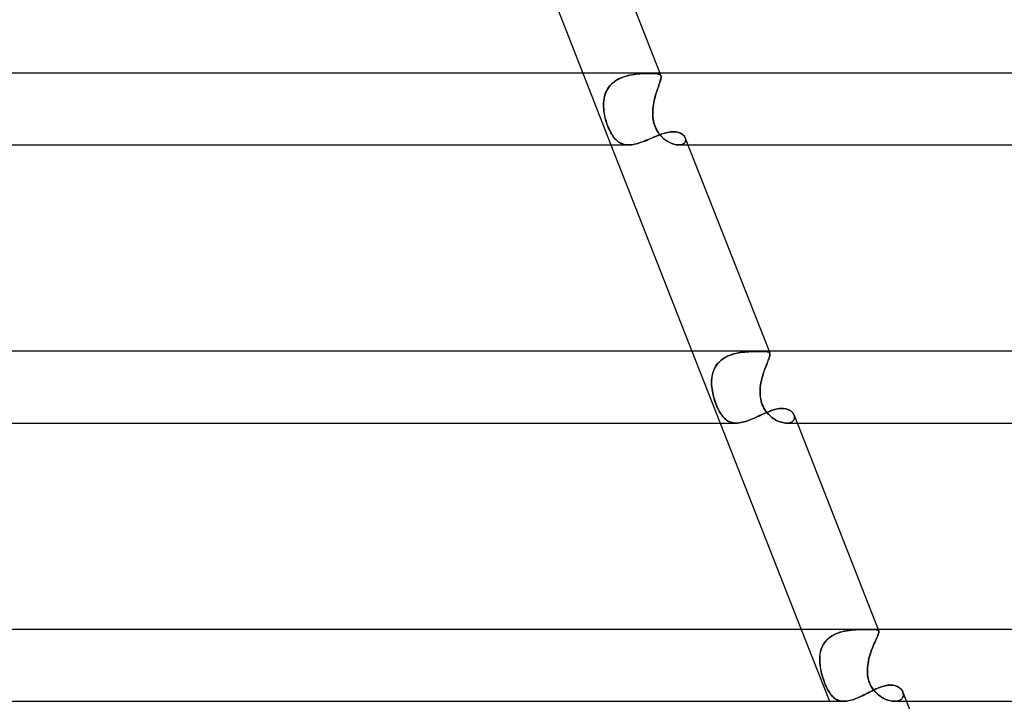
# Model space of a CAD drawing. Header units: millimetres. Extents: x -485 to 485, y -2 to 310.
# Tile 68 of 82: x 202 to 256, y 155 to 193. Entities that reach past the tile are written whole.
import ezdxf

# ---------------------------------------------------------------- set-up
doc = ezdxf.new("R2010")
doc.units = ezdxf.units.MM
doc.layers.add('HIDDEN', color=7, linetype='Continuous')
doc.layers.add('THICK', color=7, linetype='Continuous')

msp = doc.modelspace()

# ---------------------------------------------------------------- linework, layer by layer
at = {"layer": 'HIDDEN'}
for p, q in [((232.925, 190), (234.496, 186)), ((235.88, 189.939), (235.992, 189.951)), ((236.015, 189.953), (235.904, 189.942)), ((235.992, 189.951), (236.103, 189.961)), ((236.123, 189.963), (236.015, 189.953)), ((236.103, 189.961), (236.211, 189.969)), ((236.229, 189.97), (236.123, 189.963)), ((236.211, 189.969), (236.316, 189.974)), ((236.331, 189.975), (236.229, 189.97)), ((236.316, 189.974), (236.418, 189.978)), ((236.429, 189.979), (236.331, 189.975)), ((236.418, 189.978), (236.516, 189.981)), ((236.524, 189.981), (236.429, 189.979)), ((236.516, 189.981), (236.609, 189.983)), ((236.614, 189.983), (236.524, 189.981)), ((236.609, 189.983), (236.698, 189.983)), ((236.698, 189.983), (236.614, 189.983)), ((236.788, 189.983), (236.698, 189.983)), ((236.698, 189.983), (236.786, 189.983)), ((236.786, 189.983), (236.868, 189.981)), ((236.871, 189.981), (236.788, 189.983)), ((236.868, 189.981), (236.943, 189.978)), ((236.946, 189.978), (236.871, 189.981)), ((236.943, 189.978), (237.011, 189.973)), ((237.014, 189.973), (236.946, 189.978)), ((237.011, 189.973), (237.071, 189.966)), ((237.074, 189.966), (237.014, 189.973)), ((237.071, 189.966), (237.124, 189.957)), ((237.127, 189.956), (237.074, 189.966)), ((237.124, 189.957), (237.17, 189.945)), ((237.172, 189.944), (237.127, 189.956)), ((237.223, 190), (237.28, 189.854)), ((234.506, 189.367), (234.588, 189.445)), ((234.613, 189.466), (234.528, 189.388)), ((234.588, 189.445), (234.677, 189.517)), ((234.704, 189.536), (234.613, 189.466)), ((234.677, 189.517), (234.772, 189.583)), ((234.8, 189.601), (234.704, 189.536)), ((234.772, 189.583), (234.872, 189.643)), ((234.901, 189.659), (234.8, 189.601)), ((234.872, 189.643), (234.976, 189.697)), ((235.006, 189.711), (234.901, 189.659)), ((234.976, 189.697), (235.084, 189.745)), ((235.115, 189.757), (235.006, 189.711)), ((235.084, 189.745), (235.194, 189.787)), ((235.226, 189.798), (235.115, 189.757)), ((235.194, 189.787), (235.306, 189.823)), ((235.338, 189.833), (235.226, 189.798)), ((235.306, 189.823), (235.421, 189.855)), ((235.451, 189.863), (235.338, 189.833)), ((235.421, 189.855), (235.536, 189.882)), ((235.565, 189.888), (235.451, 189.863)), ((235.536, 189.882), (235.651, 189.905)), ((235.679, 189.91), (235.565, 189.888)), ((235.651, 189.905), (235.766, 189.923)), ((235.792, 189.927), (235.679, 189.91)), ((235.766, 189.923), (235.88, 189.939)), ((235.904, 189.942), (235.792, 189.927)), ((237.17, 189.945), (237.208, 189.929)), ((237.171, 189.331), (237.2, 189.415)), ((237.209, 189.928), (237.172, 189.944)), ((237.204, 189.426), (237.175, 189.342)), ((237.2, 189.415), (237.226, 189.492)), ((237.229, 189.503), (237.204, 189.426)), ((237.208, 189.929), (237.239, 189.91)), ((237.24, 189.909), (237.209, 189.928)), ((237.226, 189.492), (237.249, 189.564)), ((237.251, 189.573), (237.229, 189.503)), ((237.239, 189.91), (237.262, 189.885)), ((237.263, 189.885), (237.24, 189.909)), ((237.249, 189.564), (237.267, 189.629)), ((237.269, 189.636), (237.251, 189.573)), ((237.262, 189.885), (237.279, 189.856)), ((237.279, 189.856), (237.263, 189.885)), ((237.267, 189.629), (237.28, 189.686)), ((237.282, 189.692), (237.269, 189.636)), ((237.279, 189.856), (237.288, 189.824)), ((237.289, 189.821), (237.28, 189.854)), ((237.28, 189.686), (237.289, 189.737)), ((237.289, 189.742), (237.282, 189.692)), ((237.288, 189.824), (237.292, 189.786)), ((237.292, 189.782), (237.289, 189.821)), ((237.292, 189.786), (237.289, 189.742)), ((237.289, 189.737), (237.292, 189.782)), ((234.164, 188.793), (234.202, 188.899)), ((234.21, 188.919), (234.17, 188.812)), ((234.202, 188.899), (234.247, 189.001)), ((234.259, 189.023), (234.21, 188.919)), ((234.247, 189.001), (234.3, 189.099)), ((234.314, 189.122), (234.259, 189.023)), ((234.3, 189.099), (234.362, 189.194)), ((234.378, 189.216), (234.314, 189.122)), ((234.362, 189.194), (234.43, 189.283)), ((234.449, 189.305), (234.378, 189.216)), ((234.43, 189.283), (234.506, 189.367)), ((234.528, 189.388), (234.449, 189.305)), ((237.003, 188.828), (237.036, 188.937)), ((237.041, 188.951), (237.006, 188.84)), ((237.036, 188.937), (237.071, 189.043)), ((237.075, 189.056), (237.041, 188.951)), ((237.071, 189.043), (237.105, 189.144)), ((237.11, 189.157), (237.075, 189.056)), ((237.105, 189.144), (237.139, 189.24)), ((237.143, 189.253), (237.11, 189.157)), ((237.139, 189.24), (237.171, 189.331)), ((237.175, 189.342), (237.143, 189.253)), ((234.086, 188.357), (234.082, 188.239)), ((234.082, 188.232), (234.085, 188.347)), ((234.085, 188.347), (234.095, 188.461)), ((234.096, 188.474), (234.086, 188.357)), ((234.095, 188.461), (234.111, 188.574)), ((234.114, 188.589), (234.096, 188.474)), ((234.111, 188.574), (234.134, 188.685)), ((234.138, 188.702), (234.114, 188.589)), ((234.134, 188.685), (234.164, 188.793)), ((234.17, 188.812), (234.138, 188.702)), ((236.864, 188.243), (236.886, 188.363)), ((236.887, 188.37), (236.865, 188.247)), ((236.886, 188.363), (236.911, 188.482)), ((236.913, 188.491), (236.887, 188.37)), ((236.911, 188.482), (236.939, 188.6)), ((236.942, 188.61), (236.913, 188.491)), ((236.939, 188.6), (236.97, 188.716)), ((236.973, 188.726), (236.942, 188.61)), ((236.97, 188.716), (237.003, 188.828)), ((237.006, 188.84), (236.973, 188.726)), ((234.082, 188.239), (234.084, 188.119)), ((234.084, 188.116), (234.082, 188.232)), ((234.084, 188.119), (234.091, 188)), ((234.092, 188), (234.084, 188.116)), ((234.091, 188), (234.104, 187.888)), ((234.102, 187.903), (234.092, 188)), ((234.115, 187.805), (234.102, 187.903)), ((234.104, 187.888), (234.12, 187.775)), ((234.132, 187.707), (234.115, 187.805)), ((234.12, 187.775), (234.14, 187.663)), ((236.826, 187.888), (236.823, 187.775)), ((236.823, 187.775), (236.825, 187.663)), ((236.824, 187.805), (236.827, 187.903)), ((236.824, 187.707), (236.824, 187.805)), ((236.834, 188), (236.826, 187.888)), ((236.827, 187.903), (236.834, 188)), ((236.847, 188.124), (236.834, 188)), ((236.834, 188), (236.847, 188.121)), ((236.865, 188.247), (236.847, 188.124)), ((236.847, 188.121), (236.864, 188.243)), ((234.152, 187.608), (234.132, 187.707)), ((234.14, 187.663), (234.165, 187.552)), ((234.175, 187.509), (234.152, 187.608)), ((234.165, 187.552), (234.192, 187.442)), ((234.201, 187.41), (234.175, 187.509)), ((234.192, 187.442), (234.222, 187.334)), ((234.23, 187.311), (234.201, 187.41)), ((234.222, 187.334), (234.255, 187.229)), ((234.261, 187.212), (234.23, 187.311)), ((234.255, 187.229), (234.291, 187.125)), ((234.295, 187.114), (234.261, 187.212)), ((236.828, 187.608), (236.824, 187.707)), ((236.825, 187.663), (236.833, 187.552)), ((236.837, 187.509), (236.828, 187.608)), ((236.833, 187.552), (236.846, 187.442)), ((236.851, 187.41), (236.837, 187.509)), ((236.846, 187.442), (236.865, 187.334)), ((236.87, 187.311), (236.851, 187.41)), ((236.865, 187.334), (236.889, 187.229)), ((236.894, 187.212), (236.87, 187.311)), ((236.889, 187.229), (236.92, 187.125)), ((236.923, 187.114), (236.894, 187.212)), ((234.291, 187.125), (234.329, 187.024)), ((234.331, 187.019), (234.295, 187.114)), ((234.329, 187.024), (234.37, 186.925)), ((234.369, 186.927), (234.331, 187.019)), ((234.408, 186.839), (234.369, 186.927)), ((234.37, 186.925), (234.413, 186.831)), ((234.45, 186.754), (234.408, 186.839)), ((234.413, 186.831), (234.456, 186.741)), ((234.493, 186.673), (234.45, 186.754)), ((234.456, 186.741), (234.501, 186.657)), ((234.538, 186.595), (234.493, 186.673)), ((234.501, 186.657), (234.548, 186.579)), ((236.92, 187.125), (236.956, 187.024)), ((236.958, 187.019), (236.923, 187.114)), ((236.956, 187.024), (236.999, 186.925)), ((236.998, 186.927), (236.958, 187.019)), ((237.043, 186.839), (236.998, 186.927)), ((236.999, 186.925), (237.047, 186.831)), ((237.092, 186.754), (237.043, 186.839)), ((237.047, 186.831), (237.1, 186.741)), ((237.145, 186.673), (237.092, 186.754)), ((237.1, 186.741), (237.156, 186.657)), ((237.203, 186.595), (237.145, 186.673)), ((237.156, 186.657), (237.217, 186.579)), ((237.4, 186.627), (237.487, 186.654)), ((237.487, 186.654), (237.572, 186.677)), ((237.572, 186.677), (237.657, 186.697)), ((237.657, 186.697), (237.739, 186.712)), ((237.739, 186.712), (237.82, 186.724)), ((237.82, 186.724), (237.898, 186.731)), ((237.898, 186.731), (237.975, 186.733)), ((237.975, 186.733), (238.05, 186.73)), ((238.05, 186.73), (238.123, 186.723)), ((238.123, 186.723), (238.192, 186.711)), ((238.192, 186.711), (238.258, 186.694)), ((238.258, 186.694), (238.319, 186.673)), ((238.319, 186.673), (238.377, 186.648)), ((234.584, 186.521), (234.538, 186.595)), ((234.548, 186.579), (234.595, 186.505)), ((234.633, 186.452), (234.584, 186.521)), ((234.595, 186.505), (234.643, 186.437)), ((234.683, 186.387), (234.633, 186.452)), ((234.643, 186.437), (234.693, 186.375)), ((234.735, 186.327), (234.683, 186.387)), ((234.693, 186.375), (234.745, 186.317)), ((234.789, 186.272), (234.735, 186.327)), ((234.745, 186.317), (234.798, 186.263)), ((234.846, 186.221), (234.789, 186.272)), ((234.798, 186.263), (234.854, 186.214)), ((234.905, 186.175), (234.846, 186.221)), ((234.854, 186.214), (234.912, 186.17)), ((234.966, 186.135), (234.905, 186.175)), ((234.912, 186.17), (234.972, 186.131)), ((235.03, 186.099), (234.966, 186.135)), ((234.972, 186.131), (235.036, 186.097)), ((235.999, 186.085), (236.092, 186.114)), ((236.092, 186.114), (236.187, 186.145)), ((236.187, 186.145), (236.283, 186.18)), ((236.283, 186.18), (236.378, 186.216)), ((236.378, 186.216), (236.473, 186.254)), ((236.473, 186.254), (236.568, 186.294)), ((236.568, 186.294), (236.663, 186.334)), ((236.663, 186.334), (236.758, 186.374)), ((236.758, 186.374), (236.853, 186.414)), ((236.853, 186.414), (236.946, 186.454)), ((236.946, 186.454), (237.039, 186.492)), ((237.039, 186.492), (237.131, 186.529)), ((237.131, 186.529), (237.221, 186.564)), ((237.265, 186.521), (237.203, 186.595)), ((237.217, 186.579), (237.28, 186.505)), ((237.221, 186.564), (237.311, 186.597)), ((237.33, 186.452), (237.265, 186.521)), ((237.28, 186.505), (237.345, 186.437)), ((237.311, 186.597), (237.4, 186.627)), ((237.398, 186.387), (237.33, 186.452)), ((237.345, 186.437), (237.412, 186.375)), ((237.469, 186.327), (237.398, 186.387)), ((237.412, 186.375), (237.482, 186.317)), ((237.541, 186.272), (237.469, 186.327)), ((237.482, 186.317), (237.553, 186.263)), ((237.615, 186.221), (237.541, 186.272)), ((237.553, 186.263), (237.626, 186.214)), ((237.691, 186.175), (237.615, 186.221)), ((237.626, 186.214), (237.7, 186.17)), ((237.767, 186.135), (237.691, 186.175)), ((237.7, 186.17), (237.774, 186.131)), ((237.843, 186.099), (237.767, 186.135)), ((237.774, 186.131), (237.849, 186.097)), ((238.377, 186.648), (238.43, 186.619)), ((238.43, 186.619), (238.478, 186.587)), ((238.478, 186.587), (238.521, 186.552)), ((238.521, 186.552), (238.559, 186.515)), ((238.593, 186.105), (238.557, 186.074)), ((238.559, 186.515), (238.592, 186.475)), ((238.577, 186.09), (238.608, 186.12)), ((238.592, 186.475), (238.619, 186.434)), ((238.622, 186.139), (238.593, 186.105)), ((238.608, 186.12), (238.632, 186.154)), ((238.619, 186.434), (238.64, 186.392)), ((238.644, 186.177), (238.622, 186.139)), ((238.632, 186.154), (238.649, 186.19)), ((238.64, 186.392), (238.655, 186.347)), ((238.654, 186.35), (238.64, 186.392)), ((238.658, 186.217), (238.644, 186.177)), ((238.649, 186.19), (238.66, 186.228)), ((238.663, 186.309), (238.654, 186.35)), ((238.655, 186.347), (238.663, 186.303)), ((238.664, 186.259), (238.658, 186.217)), ((238.66, 186.228), (238.665, 186.268)), ((238.665, 186.268), (238.663, 186.309)), ((238.663, 186.303), (238.664, 186.259)), ((235.097, 186.069), (235.03, 186.099)), ((235.036, 186.097), (235.102, 186.067)), ((235.166, 186.044), (235.097, 186.069)), ((235.102, 186.067), (235.171, 186.043)), ((235.239, 186.025), (235.166, 186.044)), ((235.171, 186.043), (235.243, 186.024)), ((235.315, 186.011), (235.239, 186.025)), ((235.243, 186.024), (235.317, 186.011)), ((235.393, 186.003), (235.315, 186.011)), ((235.317, 186.011), (235.394, 186.003)), ((235.474, 186), (235.393, 186.003)), ((235.394, 186.003), (235.475, 186)), ((235.475, 186), (235.557, 186.002)), ((235.557, 186.002), (235.641, 186.01)), ((235.641, 186.01), (235.728, 186.022)), ((235.728, 186.022), (235.817, 186.039)), ((235.817, 186.039), (235.907, 186.06)), ((235.907, 186.06), (235.999, 186.085)), ((237.919, 186.069), (237.843, 186.099)), ((237.849, 186.097), (237.924, 186.067)), ((237.994, 186.044), (237.919, 186.069)), ((237.924, 186.067), (237.998, 186.043)), ((238.067, 186.025), (237.994, 186.044)), ((237.998, 186.043), (238.071, 186.024)), ((238.139, 186.011), (238.067, 186.025)), ((238.071, 186.024), (238.141, 186.011)), ((238.208, 186.003), (238.139, 186.011)), ((238.141, 186.011), (238.209, 186.003)), ((238.274, 186), (238.208, 186.003)), ((238.209, 186.003), (238.274, 186)), ((238.342, 186.003), (238.274, 186)), ((238.274, 186), (238.337, 186.003)), ((238.276, 186), (238.794, 186)), ((238.337, 186.003), (238.396, 186.01)), ((238.405, 186.012), (238.342, 186.003)), ((238.396, 186.01), (238.45, 186.024)), ((238.462, 186.027), (238.405, 186.012)), ((238.45, 186.024), (238.498, 186.041)), ((238.513, 186.048), (238.462, 186.027)), ((238.498, 186.041), (238.54, 186.064)), ((238.557, 186.074), (238.513, 186.048)), ((238.54, 186.064), (238.577, 186.09)), ((239.014, 174.5), (240.585, 170.5)), ((240.698, 174.048), (240.606, 173.975)), ((240.629, 173.994), (240.722, 174.065)), ((240.795, 174.114), (240.698, 174.048)), ((240.722, 174.065), (240.82, 174.13)), ((240.897, 174.174), (240.795, 174.114)), ((240.82, 174.13), (240.924, 174.188)), ((241.004, 174.227), (240.897, 174.174)), ((240.924, 174.188), (241.032, 174.24)), ((241.115, 174.275), (241.004, 174.227)), ((241.032, 174.24), (241.144, 174.286)), ((241.229, 174.316), (241.115, 174.275)), ((241.144, 174.286), (241.258, 174.326)), ((241.345, 174.352), (241.229, 174.316)), ((241.258, 174.326), (241.374, 174.359)), ((241.463, 174.382), (241.345, 174.352)), ((241.374, 174.359), (241.491, 174.388)), ((241.581, 174.407), (241.463, 174.382)), ((241.491, 174.388), (241.608, 174.412)), ((241.7, 174.428), (241.581, 174.407)), ((241.608, 174.412), (241.726, 174.432)), ((241.819, 174.445), (241.7, 174.428)), ((241.726, 174.432), (241.843, 174.448)), ((241.937, 174.459), (241.819, 174.445)), ((241.843, 174.448), (241.96, 174.461)), ((242.054, 174.47), (241.937, 174.459)), ((241.96, 174.461), (242.074, 174.471)), ((242.168, 174.478), (242.054, 174.47)), ((242.074, 174.471), (242.186, 174.479)), ((242.28, 174.484), (242.168, 174.478)), ((242.186, 174.479), (242.296, 174.484)), ((242.389, 174.488), (242.28, 174.484)), ((242.296, 174.484), (242.402, 174.488)), ((242.494, 174.491), (242.389, 174.488)), ((242.402, 174.488), (242.504, 174.491)), ((242.595, 174.493), (242.494, 174.491)), ((242.504, 174.491), (242.602, 174.493)), ((242.691, 174.494), (242.595, 174.493)), ((242.602, 174.493), (242.695, 174.494)), ((242.783, 174.494), (242.691, 174.494)), ((242.695, 174.494), (242.783, 174.494)), ((242.871, 174.494), (242.783, 174.494)), ((242.783, 174.494), (242.873, 174.494)), ((242.953, 174.493), (242.871, 174.494)), ((242.873, 174.494), (242.956, 174.493)), ((243.028, 174.491), (242.953, 174.493)), ((242.956, 174.493), (243.031, 174.49)), ((243.095, 174.487), (243.028, 174.491)), ((243.031, 174.49), (243.098, 174.487)), ((243.155, 174.482), (243.095, 174.487)), ((243.098, 174.487), (243.158, 174.482)), ((243.207, 174.475), (243.155, 174.482)), ((243.158, 174.482), (243.209, 174.475)), ((243.251, 174.466), (243.207, 174.475)), ((243.209, 174.475), (243.253, 174.465)), ((243.288, 174.453), (243.251, 174.466)), ((243.253, 174.465), (243.289, 174.452)), ((243.292, 174.062), (243.264, 173.989)), ((243.267, 173.997), (243.294, 174.068)), ((243.317, 174.436), (243.288, 174.453)), ((243.289, 174.452), (243.318, 174.436)), ((243.316, 174.127), (243.292, 174.062)), ((243.294, 174.068), (243.318, 174.133)), ((243.311, 174.5), (243.355, 174.389)), ((243.336, 174.187), (243.316, 174.127)), ((243.34, 174.416), (243.317, 174.436)), ((243.318, 174.436), (243.34, 174.415)), ((243.318, 174.133), (243.337, 174.191)), ((243.35, 174.239), (243.336, 174.187)), ((243.337, 174.191), (243.351, 174.242)), ((243.355, 174.39), (243.34, 174.416)), ((243.34, 174.415), (243.355, 174.39)), ((243.36, 174.286), (243.35, 174.239)), ((243.351, 174.242), (243.36, 174.288)), ((243.362, 174.361), (243.355, 174.39)), ((243.355, 174.39), (243.363, 174.361)), ((243.36, 174.288), (243.364, 174.327)), ((243.364, 174.326), (243.36, 174.286)), ((243.364, 174.327), (243.362, 174.361)), ((243.363, 174.361), (243.364, 174.326)), ((240.262, 173.522), (240.217, 173.418)), ((240.225, 173.438), (240.272, 173.544)), ((240.315, 173.623), (240.262, 173.522)), ((240.272, 173.544), (240.327, 173.645)), ((240.376, 173.719), (240.315, 173.623)), ((240.327, 173.645), (240.391, 173.74)), ((240.445, 173.81), (240.376, 173.719)), ((240.391, 173.74), (240.462, 173.831)), ((240.522, 173.895), (240.445, 173.81)), ((240.462, 173.831), (240.542, 173.915)), ((240.606, 173.975), (240.522, 173.895)), ((240.542, 173.915), (240.629, 173.994)), ((243.086, 173.535), (243.048, 173.429)), ((243.052, 173.44), (243.09, 173.546)), ((243.124, 173.636), (243.086, 173.535)), ((243.09, 173.546), (243.128, 173.647)), ((243.162, 173.733), (243.124, 173.636)), ((243.128, 173.647), (243.166, 173.743)), ((243.198, 173.824), (243.162, 173.733)), ((243.166, 173.743), (243.202, 173.833)), ((243.232, 173.909), (243.198, 173.824)), ((243.202, 173.833), (243.236, 173.918)), ((243.264, 173.989), (243.232, 173.909)), ((243.236, 173.918), (243.267, 173.997)), ((240.108, 172.864), (240.117, 172.984)), ((240.116, 172.971), (240.108, 172.854)), ((240.13, 173.086), (240.116, 172.971)), ((240.117, 172.984), (240.132, 173.101)), ((240.151, 173.199), (240.13, 173.086)), ((240.132, 173.101), (240.155, 173.216)), ((240.18, 173.31), (240.151, 173.199)), ((240.155, 173.216), (240.186, 173.328)), ((240.217, 173.418), (240.18, 173.31)), ((240.186, 173.328), (240.225, 173.438)), ((242.911, 172.977), (242.884, 172.859)), ((242.885, 172.865), (242.913, 172.985)), ((242.942, 173.094), (242.911, 172.977)), ((242.913, 172.985), (242.945, 173.102)), ((242.976, 173.208), (242.942, 173.094)), ((242.945, 173.102), (242.979, 173.218)), ((243.011, 173.32), (242.976, 173.208)), ((242.979, 173.218), (243.015, 173.33)), ((243.048, 173.429), (243.011, 173.32)), ((243.015, 173.33), (243.052, 173.44)), ((240.107, 172.744), (240.108, 172.864)), ((240.108, 172.854), (240.107, 172.737)), ((240.111, 172.622), (240.107, 172.744)), ((240.107, 172.737), (240.111, 172.618)), ((240.121, 172.5), (240.111, 172.622)), ((240.111, 172.618), (240.121, 172.5)), ((240.135, 172.388), (240.121, 172.5)), ((240.121, 172.5), (240.134, 172.395)), ((240.134, 172.395), (240.151, 172.29)), ((240.154, 172.276), (240.135, 172.388)), ((242.816, 172.395), (242.811, 172.29)), ((242.811, 172.276), (242.816, 172.388)), ((242.816, 172.388), (242.825, 172.5)), ((242.825, 172.5), (242.816, 172.395)), ((242.825, 172.5), (242.84, 172.622)), ((242.84, 172.62), (242.825, 172.5)), ((242.84, 172.622), (242.861, 172.744)), ((242.86, 172.74), (242.84, 172.62)), ((242.884, 172.859), (242.86, 172.74)), ((242.861, 172.744), (242.885, 172.865)), ((240.151, 172.29), (240.171, 172.186)), ((240.176, 172.164), (240.154, 172.276)), ((240.171, 172.186), (240.195, 172.08)), ((240.201, 172.053), (240.176, 172.164)), ((240.195, 172.08), (240.222, 171.973)), ((240.229, 171.944), (240.201, 172.053)), ((240.222, 171.973), (240.252, 171.865)), ((240.261, 171.836), (240.229, 171.944)), ((240.252, 171.865), (240.286, 171.757)), ((240.294, 171.73), (240.261, 171.836)), ((242.811, 172.29), (242.811, 172.186)), ((242.811, 172.164), (242.811, 172.276)), ((242.811, 172.186), (242.815, 172.08)), ((242.817, 172.053), (242.811, 172.164)), ((242.815, 172.08), (242.825, 171.973)), ((242.829, 171.944), (242.817, 172.053)), ((242.825, 171.973), (242.841, 171.865)), ((242.847, 171.836), (242.829, 171.944)), ((242.841, 171.865), (242.864, 171.757)), ((242.87, 171.73), (242.847, 171.836)), ((240.286, 171.757), (240.323, 171.649)), ((240.33, 171.627), (240.294, 171.73)), ((240.323, 171.649), (240.363, 171.541)), ((240.368, 171.526), (240.33, 171.627)), ((240.363, 171.541), (240.405, 171.437)), ((240.409, 171.428), (240.368, 171.526)), ((240.405, 171.437), (240.448, 171.339)), ((240.451, 171.333), (240.409, 171.428)), ((240.448, 171.339), (240.492, 171.247)), ((240.494, 171.244), (240.451, 171.333)), ((242.864, 171.757), (242.893, 171.649)), ((242.9, 171.627), (242.87, 171.73)), ((242.893, 171.649), (242.931, 171.541)), ((242.936, 171.526), (242.9, 171.627)), ((242.931, 171.541), (242.975, 171.437)), ((242.979, 171.428), (242.936, 171.526)), ((242.975, 171.437), (243.024, 171.339)), ((243.027, 171.333), (242.979, 171.428)), ((243.024, 171.339), (243.078, 171.247)), ((243.081, 171.244), (243.027, 171.333)), ((243.689, 171.272), (243.777, 171.291)), ((243.777, 171.291), (243.864, 171.305)), ((243.864, 171.305), (243.949, 171.314)), ((243.949, 171.314), (244.031, 171.316)), ((244.031, 171.316), (244.114, 171.313)), ((244.114, 171.313), (244.193, 171.304)), ((244.193, 171.304), (244.267, 171.289)), ((244.267, 171.289), (244.337, 171.268)), ((240.492, 171.247), (240.537, 171.162)), ((240.538, 171.159), (240.494, 171.244)), ((240.537, 171.162), (240.582, 171.082)), ((240.583, 171.08), (240.538, 171.159)), ((240.582, 171.082), (240.628, 171.009)), ((240.63, 171.006), (240.583, 171.08)), ((240.628, 171.009), (240.674, 170.941)), ((240.677, 170.938), (240.63, 171.006)), ((240.674, 170.941), (240.723, 170.878)), ((240.725, 170.875), (240.677, 170.938)), ((240.723, 170.878), (240.773, 170.819)), ((240.775, 170.817), (240.725, 170.875)), ((240.773, 170.819), (240.825, 170.765)), ((240.826, 170.763), (240.775, 170.817)), ((240.825, 170.765), (240.879, 170.715)), ((240.88, 170.714), (240.826, 170.763)), ((242.294, 170.697), (242.39, 170.737)), ((242.39, 170.737), (242.486, 170.779)), ((242.486, 170.779), (242.583, 170.822)), ((242.583, 170.822), (242.679, 170.866)), ((242.679, 170.866), (242.774, 170.91)), ((242.774, 170.91), (242.869, 170.954)), ((242.869, 170.954), (242.963, 170.997)), ((242.963, 170.997), (243.056, 171.039)), ((243.056, 171.039), (243.148, 171.08)), ((243.078, 171.247), (243.136, 171.162)), ((243.138, 171.159), (243.081, 171.244)), ((243.136, 171.162), (243.198, 171.082)), ((243.2, 171.08), (243.138, 171.159)), ((243.148, 171.08), (243.239, 171.119)), ((243.198, 171.082), (243.262, 171.009)), ((243.265, 171.006), (243.2, 171.08)), ((243.239, 171.119), (243.33, 171.155)), ((243.262, 171.009), (243.329, 170.941)), ((243.332, 170.938), (243.265, 171.006)), ((243.329, 170.941), (243.398, 170.878)), ((243.33, 171.155), (243.42, 171.189)), ((243.402, 170.875), (243.332, 170.938)), ((243.398, 170.878), (243.47, 170.819)), ((243.473, 170.817), (243.402, 170.875)), ((243.42, 171.189), (243.51, 171.221)), ((243.47, 170.819), (243.544, 170.765)), ((243.546, 170.763), (243.473, 170.817)), ((243.51, 171.221), (243.6, 171.248)), ((243.544, 170.765), (243.619, 170.715)), ((243.621, 170.714), (243.546, 170.763)), ((243.6, 171.248), (243.689, 171.272)), ((244.337, 171.268), (244.403, 171.242)), ((244.403, 171.242), (244.463, 171.211)), ((244.463, 171.211), (244.518, 171.176)), ((244.518, 171.176), (244.568, 171.137)), ((244.568, 171.137), (244.611, 171.095)), ((244.611, 171.095), (244.648, 171.05)), ((244.648, 171.05), (244.679, 171.004)), ((244.679, 171.004), (244.704, 170.956)), ((244.704, 170.956), (244.721, 170.908)), ((244.721, 170.908), (244.704, 170.955)), ((244.729, 170.766), (244.717, 170.722)), ((244.718, 170.723), (244.729, 170.767)), ((244.721, 170.908), (244.731, 170.86)), ((244.731, 170.861), (244.721, 170.908)), ((244.734, 170.813), (244.729, 170.766)), ((244.729, 170.767), (244.734, 170.813)), ((244.734, 170.813), (244.731, 170.861)), ((244.731, 170.86), (244.734, 170.813)), ((240.879, 170.715), (240.935, 170.671)), ((240.936, 170.67), (240.88, 170.714)), ((240.935, 170.671), (240.994, 170.631)), ((240.994, 170.631), (240.936, 170.67)), ((241.054, 170.597), (240.994, 170.631)), ((240.994, 170.631), (241.055, 170.597)), ((241.118, 170.567), (241.054, 170.597)), ((241.055, 170.597), (241.119, 170.567)), ((241.184, 170.543), (241.118, 170.567)), ((241.119, 170.567), (241.185, 170.543)), ((241.254, 170.524), (241.184, 170.543)), ((241.185, 170.543), (241.254, 170.524)), ((241.326, 170.511), (241.254, 170.524)), ((241.254, 170.524), (241.326, 170.511)), ((241.4, 170.503), (241.326, 170.511)), ((241.326, 170.511), (241.401, 170.503)), ((241.478, 170.5), (241.4, 170.503)), ((241.401, 170.503), (241.479, 170.5)), ((241.479, 170.5), (241.562, 170.503)), ((241.562, 170.503), (241.647, 170.511)), ((241.647, 170.511), (241.734, 170.524)), ((241.734, 170.524), (241.823, 170.543)), ((241.823, 170.543), (241.914, 170.566)), ((241.914, 170.566), (242.008, 170.594)), ((242.008, 170.594), (242.103, 170.625)), ((242.103, 170.625), (242.198, 170.66)), ((242.198, 170.66), (242.294, 170.697)), ((243.619, 170.715), (243.696, 170.671)), ((243.697, 170.67), (243.621, 170.714)), ((243.696, 170.671), (243.773, 170.631)), ((243.773, 170.631), (243.697, 170.67)), ((243.851, 170.597), (243.773, 170.631)), ((243.773, 170.631), (243.851, 170.597)), ((243.928, 170.567), (243.851, 170.597)), ((243.851, 170.597), (243.929, 170.567)), ((244.005, 170.543), (243.928, 170.567)), ((243.929, 170.567), (244.005, 170.543)), ((244.08, 170.524), (244.005, 170.543)), ((244.005, 170.543), (244.081, 170.524)), ((244.154, 170.511), (244.08, 170.524)), ((244.081, 170.524), (244.154, 170.511)), ((244.225, 170.503), (244.154, 170.511)), ((244.154, 170.511), (244.226, 170.503)), ((244.294, 170.5), (244.225, 170.503)), ((244.226, 170.503), (244.295, 170.5)), ((244.365, 170.503), (244.294, 170.5)), ((244.295, 170.5), (244.366, 170.503)), ((244.295, 170.5), (244.883, 170.5)), ((244.432, 170.512), (244.365, 170.503)), ((244.366, 170.503), (244.433, 170.513)), ((244.492, 170.528), (244.432, 170.512)), ((244.433, 170.513), (244.494, 170.528)), ((244.547, 170.548), (244.492, 170.528)), ((244.494, 170.528), (244.548, 170.549)), ((244.595, 170.575), (244.547, 170.548)), ((244.548, 170.549), (244.597, 170.576)), ((244.637, 170.606), (244.595, 170.575)), ((244.597, 170.576), (244.638, 170.607)), ((244.671, 170.641), (244.637, 170.606)), ((244.638, 170.607), (244.672, 170.642)), ((244.698, 170.68), (244.671, 170.641)), ((244.672, 170.642), (244.699, 170.681)), ((244.717, 170.722), (244.698, 170.68)), ((244.699, 170.681), (244.718, 170.723)), ((245.103, 159), (246.674, 155)), ((246.745, 158.596), (246.846, 158.661)), ((246.923, 158.704), (246.819, 158.644)), ((246.846, 158.661), (246.953, 158.719)), ((247.033, 158.757), (246.923, 158.704)), ((246.953, 158.719), (247.065, 158.77)), ((247.147, 158.803), (247.033, 158.757)), ((247.065, 158.77), (247.179, 158.815)), ((247.265, 158.843), (247.147, 158.803)), ((247.179, 158.815), (247.297, 158.853)), ((247.385, 158.877), (247.265, 158.843)), ((247.297, 158.853), (247.416, 158.885)), ((247.507, 158.906), (247.385, 158.877)), ((247.416, 158.885), (247.537, 158.912)), ((247.629, 158.93), (247.507, 158.906)), ((247.537, 158.912), (247.659, 158.935)), ((247.752, 158.949), (247.629, 158.93)), ((247.659, 158.935), (247.781, 158.953)), ((247.875, 158.964), (247.752, 158.949)), ((247.781, 158.953), (247.902, 158.967)), ((247.996, 158.975), (247.875, 158.964)), ((247.902, 158.967), (248.022, 158.977)), ((248.117, 158.984), (247.996, 158.975)), ((248.022, 158.977), (248.14, 158.985)), ((248.235, 158.99), (248.117, 158.984)), ((248.14, 158.985), (248.256, 158.991)), ((248.351, 158.994), (248.235, 158.99)), ((248.256, 158.991), (248.369, 158.994)), ((248.464, 158.997), (248.351, 158.994)), ((248.369, 158.994), (248.478, 158.997)), ((248.572, 158.998), (248.464, 158.997)), ((248.478, 158.997), (248.583, 158.998)), ((248.677, 158.999), (248.572, 158.998)), ((248.583, 158.998), (248.684, 158.999)), ((248.776, 158.999), (248.677, 158.999)), ((248.684, 158.999), (248.78, 158.999)), ((248.87, 158.999), (248.776, 158.999)), ((248.78, 158.999), (248.87, 158.999)), ((248.958, 158.999), (248.87, 158.999)), ((248.87, 158.999), (248.96, 158.999)), ((249.04, 158.999), (248.958, 158.999)), ((248.96, 158.999), (249.042, 158.999)), ((249.114, 158.998), (249.04, 158.999)), ((249.042, 158.999), (249.117, 158.998)), ((249.18, 158.996), (249.114, 158.998)), ((249.117, 158.998), (249.183, 158.996)), ((249.239, 158.994), (249.18, 158.996)), ((249.183, 158.996), (249.241, 158.993)), ((249.29, 158.989), (249.239, 158.994)), ((249.241, 158.993), (249.292, 158.989)), ((249.333, 158.982), (249.29, 158.989)), ((249.292, 158.989), (249.335, 158.982)), ((249.368, 158.973), (249.333, 158.982)), ((249.335, 158.982), (249.37, 158.972)), ((249.379, 158.671), (249.351, 158.606)), ((249.354, 158.612), (249.381, 158.677)), ((249.397, 158.96), (249.368, 158.973)), ((249.37, 158.972), (249.398, 158.959)), ((249.402, 158.729), (249.379, 158.671)), ((249.381, 158.677), (249.404, 158.734)), ((249.418, 158.943), (249.397, 158.96)), ((249.398, 158.959), (249.418, 158.942)), ((249.4, 159), (249.432, 158.919)), ((249.42, 158.78), (249.402, 158.729)), ((249.404, 158.734), (249.421, 158.784)), ((249.431, 158.921), (249.418, 158.943)), ((249.418, 158.942), (249.432, 158.921)), ((249.432, 158.825), (249.42, 158.78)), ((249.421, 158.784), (249.433, 158.828)), ((249.438, 158.895), (249.431, 158.921)), ((249.432, 158.921), (249.438, 158.895)), ((249.438, 158.863), (249.432, 158.825)), ((249.433, 158.828), (249.438, 158.864)), ((249.438, 158.864), (249.438, 158.895)), ((249.438, 158.895), (249.438, 158.863)), ((246.331, 158.146), (246.278, 158.043)), ((246.289, 158.066), (246.344, 158.169)), ((246.392, 158.244), (246.331, 158.146)), ((246.344, 158.169), (246.408, 158.266)), ((246.462, 158.336), (246.392, 158.244)), ((246.408, 158.266), (246.48, 158.359)), ((246.539, 158.423), (246.462, 158.336)), ((246.48, 158.359), (246.562, 158.445)), ((246.625, 158.503), (246.539, 158.423)), ((246.562, 158.445), (246.65, 158.524)), ((246.719, 158.577), (246.625, 158.503)), ((246.65, 158.524), (246.745, 158.596)), ((246.819, 158.644), (246.719, 158.577)), ((249.158, 158.174), (249.115, 158.069)), ((249.12, 158.082), (249.163, 158.185)), ((249.201, 158.273), (249.158, 158.174)), ((249.163, 158.185), (249.206, 158.284)), ((249.242, 158.365), (249.201, 158.273)), ((249.206, 158.284), (249.247, 158.376)), ((249.282, 158.452), (249.242, 158.365)), ((249.247, 158.376), (249.286, 158.462)), ((249.318, 158.532), (249.282, 158.452)), ((249.286, 158.462), (249.322, 158.541)), ((249.351, 158.606), (249.318, 158.532)), ((249.322, 158.541), (249.354, 158.612)), ((246.152, 157.598), (246.139, 157.48)), ((246.14, 157.494), (246.154, 157.614)), ((246.171, 157.714), (246.152, 157.598)), ((246.154, 157.614), (246.175, 157.731)), ((246.198, 157.827), (246.171, 157.714)), ((246.175, 157.731), (246.204, 157.847)), ((246.234, 157.937), (246.198, 157.827)), ((246.204, 157.847), (246.242, 157.959)), ((246.278, 158.043), (246.234, 157.937)), ((246.242, 157.959), (246.289, 158.066)), ((248.95, 157.614), (248.914, 157.493)), ((248.916, 157.502), (248.953, 157.624)), ((248.988, 157.732), (248.95, 157.614)), ((248.953, 157.624), (248.992, 157.743)), ((249.029, 157.848), (248.988, 157.732)), ((248.992, 157.743), (249.033, 157.86)), ((249.071, 157.96), (249.029, 157.848)), ((249.033, 157.86), (249.076, 157.973)), ((249.115, 158.069), (249.071, 157.96)), ((249.076, 157.973), (249.12, 158.082)), ((246.134, 157.372), (246.14, 157.494)), ((246.139, 157.48), (246.134, 157.361)), ((246.135, 157.249), (246.134, 157.372)), ((246.134, 157.361), (246.135, 157.242)), ((246.142, 157.125), (246.135, 157.249)), ((246.135, 157.242), (246.142, 157.121)), ((246.155, 157), (246.142, 157.125)), ((246.142, 157.121), (246.155, 157)), ((248.813, 157), (248.831, 157.127)), ((248.831, 157.124), (248.813, 157)), ((248.831, 157.127), (248.855, 157.253)), ((248.854, 157.248), (248.831, 157.124)), ((248.882, 157.371), (248.854, 157.248)), ((248.855, 157.253), (248.884, 157.378)), ((248.914, 157.493), (248.882, 157.371)), ((248.884, 157.378), (248.916, 157.502)), ((246.172, 156.885), (246.155, 157)), ((246.155, 157), (246.168, 156.91)), ((246.168, 156.91), (246.183, 156.82)), ((246.192, 156.77), (246.172, 156.885)), ((246.183, 156.82), (246.201, 156.729)), ((246.217, 156.656), (246.192, 156.77)), ((246.201, 156.729), (246.221, 156.637)), ((246.245, 156.542), (246.217, 156.656)), ((246.221, 156.637), (246.244, 156.545)), ((246.244, 156.545), (246.269, 156.452)), ((246.276, 156.429), (246.245, 156.542)), ((248.796, 156.82), (248.793, 156.729)), ((248.793, 156.656), (248.794, 156.77)), ((248.793, 156.729), (248.794, 156.637)), ((248.798, 156.542), (248.793, 156.656)), ((248.794, 156.77), (248.801, 156.885)), ((248.794, 156.637), (248.798, 156.545)), ((248.803, 156.91), (248.796, 156.82)), ((248.798, 156.545), (248.807, 156.452)), ((248.81, 156.429), (248.798, 156.542)), ((248.801, 156.885), (248.813, 157)), ((248.813, 157), (248.803, 156.91)), ((246.269, 156.452), (246.297, 156.359)), ((246.309, 156.319), (246.276, 156.429)), ((246.297, 156.359), (246.326, 156.266)), ((246.345, 156.211), (246.309, 156.319)), ((246.326, 156.266), (246.358, 156.174)), ((246.383, 156.105), (246.345, 156.211)), ((246.358, 156.174), (246.391, 156.083)), ((246.422, 156.003), (246.383, 156.105)), ((246.391, 156.083), (246.426, 155.994)), ((246.464, 155.903), (246.422, 156.003)), ((246.426, 155.994), (246.461, 155.909)), ((246.461, 155.909), (246.498, 155.827)), ((248.807, 156.452), (248.821, 156.359)), ((248.828, 156.319), (248.81, 156.429)), ((248.821, 156.359), (248.839, 156.266)), ((248.853, 156.211), (248.828, 156.319)), ((248.839, 156.266), (248.863, 156.174)), ((248.884, 156.105), (248.853, 156.211)), ((248.863, 156.174), (248.892, 156.083)), ((248.923, 156.003), (248.884, 156.105)), ((248.892, 156.083), (248.926, 155.994)), ((248.968, 155.903), (248.923, 156.003)), ((248.926, 155.994), (248.965, 155.909)), ((248.965, 155.909), (249.008, 155.827)), ((246.507, 155.806), (246.464, 155.903)), ((246.498, 155.827), (246.535, 155.747)), ((246.552, 155.715), (246.507, 155.806)), ((246.535, 155.747), (246.574, 155.671)), ((246.597, 155.629), (246.552, 155.715)), ((246.574, 155.671), (246.614, 155.598)), ((246.642, 155.549), (246.597, 155.629)), ((246.614, 155.598), (246.655, 155.529)), ((246.689, 155.475), (246.642, 155.549)), ((246.655, 155.529), (246.697, 155.463)), ((246.737, 155.407), (246.689, 155.475)), ((246.697, 155.463), (246.741, 155.402)), ((246.786, 155.344), (246.737, 155.407)), ((246.741, 155.402), (246.786, 155.344)), ((248.557, 155.331), (248.644, 155.374)), ((248.644, 155.374), (248.731, 155.417)), ((248.731, 155.417), (248.818, 155.461)), ((248.818, 155.461), (248.904, 155.504)), ((248.904, 155.504), (248.989, 155.547)), ((249.02, 155.806), (248.968, 155.903)), ((248.989, 155.547), (249.074, 155.589)), ((249.008, 155.827), (249.056, 155.747)), ((249.078, 155.715), (249.02, 155.806)), ((249.056, 155.747), (249.109, 155.671)), ((249.074, 155.589), (249.158, 155.63)), ((249.14, 155.629), (249.078, 155.715)), ((249.109, 155.671), (249.165, 155.598)), ((249.207, 155.549), (249.14, 155.629)), ((249.158, 155.63), (249.241, 155.669)), ((249.165, 155.598), (249.225, 155.529)), ((249.277, 155.475), (249.207, 155.549)), ((249.225, 155.529), (249.289, 155.463)), ((249.241, 155.669), (249.324, 155.706)), ((249.35, 155.407), (249.277, 155.475)), ((249.289, 155.463), (249.355, 155.402)), ((249.324, 155.706), (249.405, 155.741)), ((249.425, 155.344), (249.35, 155.407)), ((249.355, 155.402), (249.424, 155.344)), ((249.405, 155.741), (249.486, 155.773)), ((249.486, 155.773), (249.566, 155.803)), ((249.566, 155.803), (249.644, 155.829)), ((249.644, 155.829), (249.721, 155.852)), ((249.721, 155.852), (249.797, 155.871)), ((249.797, 155.871), (249.872, 155.886)), ((249.872, 155.886), (249.945, 155.897)), ((249.945, 155.897), (250.016, 155.903)), ((250.016, 155.903), (250.085, 155.905)), ((250.085, 155.905), (250.17, 155.902)), ((250.17, 155.902), (250.251, 155.891)), ((250.251, 155.891), (250.327, 155.874)), ((250.327, 155.874), (250.399, 155.851)), ((250.399, 155.851), (250.466, 155.822)), ((250.466, 155.822), (250.527, 155.788)), ((250.527, 155.788), (250.584, 155.749)), ((250.584, 155.749), (250.634, 155.707)), ((250.634, 155.707), (250.678, 155.661)), ((250.678, 155.661), (250.716, 155.612)), ((250.716, 155.612), (250.748, 155.561)), ((250.748, 155.561), (250.772, 155.508)), ((250.772, 155.508), (250.789, 155.458)), ((250.788, 155.462), (250.772, 155.508)), ((250.797, 155.416), (250.788, 155.462)), ((250.789, 155.458), (250.798, 155.408)), ((250.801, 155.369), (250.797, 155.416)), ((250.798, 155.408), (250.801, 155.358)), ((250.799, 155.324), (250.801, 155.369)), ((246.836, 155.286), (246.786, 155.344)), ((246.786, 155.344), (246.832, 155.291)), ((246.832, 155.291), (246.88, 155.242)), ((246.889, 155.234), (246.836, 155.286)), ((246.88, 155.242), (246.93, 155.197)), ((246.943, 155.186), (246.889, 155.234)), ((246.93, 155.197), (246.982, 155.156)), ((247, 155.144), (246.943, 155.186)), ((246.982, 155.156), (247.036, 155.121)), ((247.06, 155.106), (247, 155.144)), ((247.036, 155.121), (247.092, 155.089)), ((247.122, 155.075), (247.06, 155.106)), ((247.092, 155.089), (247.15, 155.062)), ((247.187, 155.048), (247.122, 155.075)), ((247.15, 155.062), (247.211, 155.04)), ((247.256, 155.027), (247.187, 155.048)), ((247.211, 155.04), (247.274, 155.023)), ((247.327, 155.012), (247.256, 155.027)), ((247.274, 155.023), (247.34, 155.01)), ((247.402, 155.003), (247.327, 155.012)), ((247.34, 155.01), (247.409, 155.003)), ((247.479, 155), (247.402, 155.003)), ((247.409, 155.003), (247.48, 155)), ((247.48, 155), (247.553, 155.002)), ((247.553, 155.002), (247.628, 155.009)), ((247.628, 155.009), (247.705, 155.02)), ((247.705, 155.02), (247.785, 155.036)), ((247.785, 155.036), (247.867, 155.056)), ((247.867, 155.056), (247.951, 155.08)), ((247.951, 155.08), (248.035, 155.108)), ((248.035, 155.108), (248.12, 155.139)), ((248.12, 155.139), (248.207, 155.173)), ((248.207, 155.173), (248.293, 155.209)), ((248.293, 155.209), (248.381, 155.248)), ((248.381, 155.248), (248.469, 155.289)), ((248.469, 155.289), (248.557, 155.331)), ((249.424, 155.344), (249.495, 155.291)), ((249.502, 155.286), (249.425, 155.344)), ((249.495, 155.291), (249.568, 155.242)), ((249.581, 155.234), (249.502, 155.286)), ((249.568, 155.242), (249.642, 155.197)), ((249.661, 155.186), (249.581, 155.234)), ((249.642, 155.197), (249.717, 155.156)), ((249.743, 155.144), (249.661, 155.186)), ((249.717, 155.156), (249.793, 155.121)), ((249.825, 155.106), (249.743, 155.144)), ((249.793, 155.121), (249.869, 155.089)), ((249.908, 155.075), (249.825, 155.106)), ((249.869, 155.089), (249.944, 155.062)), ((249.991, 155.048), (249.908, 155.075)), ((249.944, 155.062), (250.019, 155.04)), ((250.072, 155.027), (249.991, 155.048)), ((250.019, 155.04), (250.093, 155.023)), ((250.152, 155.012), (250.072, 155.027)), ((250.093, 155.023), (250.166, 155.01)), ((250.23, 155.003), (250.152, 155.012)), ((250.166, 155.01), (250.237, 155.003)), ((250.305, 155), (250.23, 155.003)), ((250.237, 155.003), (250.306, 155)), ((250.378, 155.003), (250.305, 155)), ((250.306, 155), (250.375, 155.002)), ((250.31, 155), (250.972, 155)), ((250.375, 155.002), (250.441, 155.01)), ((250.448, 155.011), (250.378, 155.003)), ((250.441, 155.01), (250.502, 155.023)), ((250.512, 155.026), (250.448, 155.011)), ((250.502, 155.023), (250.558, 155.041)), ((250.57, 155.046), (250.512, 155.026)), ((250.558, 155.041), (250.61, 155.064)), ((250.623, 155.071), (250.57, 155.046)), ((250.61, 155.064), (250.656, 155.091)), ((250.67, 155.102), (250.623, 155.071)), ((250.656, 155.091), (250.695, 155.122)), ((250.71, 155.137), (250.67, 155.102)), ((250.695, 155.122), (250.728, 155.157)), ((250.742, 155.175), (250.71, 155.137)), ((250.728, 155.157), (250.756, 155.195)), ((250.768, 155.217), (250.742, 155.175)), ((250.756, 155.195), (250.776, 155.236)), ((250.786, 155.262), (250.768, 155.217)), ((250.776, 155.236), (250.791, 155.279)), ((250.797, 155.309), (250.786, 155.262)), ((250.791, 155.279), (250.799, 155.324)), ((250.801, 155.358), (250.797, 155.309))]:
    msp.add_line(p, q, dxfattribs=at)
at = {"layer": 'THICK'}
for p, q in [((228.407, 201.5), (232.925, 190)), ((232.576, 201.828), (237.223, 190)), ((335, 190), (-335, 190)), ((237.567, 186.675), (237.479, 186.651)), ((237.653, 186.696), (237.567, 186.675)), ((237.737, 186.712), (237.653, 186.696)), ((237.819, 186.724), (237.737, 186.712)), ((237.898, 186.731), (237.819, 186.724)), ((237.975, 186.733), (237.898, 186.731)), ((238.052, 186.73), (237.975, 186.733)), ((238.125, 186.723), (238.052, 186.73)), ((238.195, 186.71), (238.125, 186.723)), ((238.261, 186.693), (238.195, 186.71)), ((238.322, 186.672), (238.261, 186.693)), ((238.379, 186.647), (238.322, 186.672)), ((236.129, 186.125), (236.031, 186.094)), ((236.228, 186.16), (236.129, 186.125)), ((236.328, 186.197), (236.228, 186.16)), ((236.428, 186.236), (236.328, 186.197)), ((236.528, 186.277), (236.428, 186.236)), ((236.627, 186.318), (236.528, 186.277)), ((236.726, 186.36), (236.627, 186.318)), ((236.823, 186.402), (236.726, 186.36)), ((236.921, 186.443), (236.823, 186.402)), ((237.017, 186.483), (236.921, 186.443)), ((237.112, 186.522), (237.017, 186.483)), ((237.206, 186.558), (237.112, 186.522)), ((237.298, 186.592), (237.206, 186.558)), ((237.389, 186.623), (237.298, 186.592)), ((237.479, 186.651), (237.389, 186.623)), ((238.432, 186.618), (238.379, 186.647)), ((238.48, 186.586), (238.432, 186.618)), ((238.523, 186.551), (238.48, 186.586)), ((238.56, 186.513), (238.523, 186.551)), ((238.593, 186.474), (238.56, 186.513)), ((238.619, 186.433), (238.593, 186.474)), ((238.64, 186.392), (238.619, 186.433)), ((238.643, 186.384), (243.311, 174.5)), ((1.979, 186), (235.477, 186)), ((234.496, 186), (239.014, 174.5)), ((235.561, 186.003), (235.474, 186)), ((235.65, 186.011), (235.561, 186.003)), ((235.742, 186.025), (235.65, 186.011)), ((235.837, 186.043), (235.742, 186.025)), ((235.933, 186.067), (235.837, 186.043)), ((236.031, 186.094), (235.933, 186.067)), ((238.794, 186), (334.994, 186)), ((343.5, 174.5), (-343.5, 174.5)), ((243.788, 171.293), (243.703, 171.275)), ((243.871, 171.306), (243.788, 171.293)), ((243.952, 171.314), (243.871, 171.306)), ((244.031, 171.316), (243.952, 171.314)), ((244.116, 171.313), (244.031, 171.316)), ((244.198, 171.303), (244.116, 171.313)), ((244.275, 171.287), (244.198, 171.303)), ((244.346, 171.265), (244.275, 171.287)), ((242.393, 170.738), (242.296, 170.698)), ((242.49, 170.78), (242.393, 170.738)), ((242.588, 170.824), (242.49, 170.78)), ((242.685, 170.869), (242.588, 170.824)), ((242.782, 170.914), (242.685, 170.869)), ((242.878, 170.958), (242.782, 170.914)), ((242.974, 171.002), (242.878, 170.958)), ((243.069, 171.045), (242.974, 171.002)), ((243.163, 171.087), (243.069, 171.045)), ((243.256, 171.126), (243.163, 171.087)), ((243.347, 171.162), (243.256, 171.126)), ((243.438, 171.196), (243.347, 171.162)), ((243.528, 171.226), (243.438, 171.196)), ((243.616, 171.253), (243.528, 171.226)), ((243.703, 171.275), (243.616, 171.253)), ((244.412, 171.237), (244.346, 171.265)), ((244.472, 171.206), (244.412, 171.237)), ((244.525, 171.17), (244.472, 171.206)), ((244.573, 171.132), (244.525, 171.17)), ((244.615, 171.091), (244.573, 171.132)), ((244.651, 171.047), (244.615, 171.091)), ((244.68, 171.002), (244.651, 171.047)), ((244.704, 170.955), (244.68, 171.002)), ((244.708, 170.944), (249.4, 159)), ((1.991, 170.5), (241.479, 170.5)), ((240.585, 170.5), (245.103, 159)), ((241.561, 170.503), (241.478, 170.5)), ((241.646, 170.511), (241.561, 170.503)), ((241.733, 170.524), (241.646, 170.511)), ((241.822, 170.543), (241.733, 170.524)), ((241.914, 170.566), (241.822, 170.543)), ((242.007, 170.593), (241.914, 170.566)), ((242.103, 170.625), (242.007, 170.593)), ((242.199, 170.66), (242.103, 170.625)), ((242.296, 170.698), (242.199, 170.66)), ((244.883, 170.5), (343.494, 170.5)), ((352, 159), (-352, 159)), ((248.702, 155.403), (248.603, 155.354)), ((248.802, 155.453), (248.702, 155.403)), ((248.9, 155.502), (248.802, 155.453)), ((248.998, 155.551), (248.9, 155.502)), ((249.095, 155.599), (248.998, 155.551)), ((249.191, 155.646), (249.095, 155.599)), ((249.286, 155.689), (249.191, 155.646)), ((249.38, 155.731), (249.286, 155.689)), ((249.474, 155.769), (249.38, 155.731)), ((249.566, 155.803), (249.474, 155.769)), ((249.656, 155.833), (249.566, 155.803)), ((249.746, 155.858), (249.656, 155.833)), ((249.833, 155.878), (249.746, 155.858)), ((249.919, 155.893), (249.833, 155.878)), ((250.003, 155.902), (249.919, 155.893)), ((250.085, 155.905), (250.003, 155.902)), ((250.156, 155.903), (250.085, 155.905)), ((250.226, 155.895), (250.156, 155.903)), ((250.292, 155.883), (250.226, 155.895)), ((250.355, 155.866), (250.292, 155.883)), ((250.415, 155.845), (250.355, 155.866)), ((250.472, 155.819), (250.415, 155.845)), ((250.525, 155.79), (250.472, 155.819)), ((250.573, 155.757), (250.525, 155.79)), ((250.618, 155.721), (250.573, 155.757)), ((250.659, 155.682), (250.618, 155.721)), ((250.694, 155.641), (250.659, 155.682)), ((250.725, 155.598), (250.694, 155.641)), ((250.751, 155.554), (250.725, 155.598)), ((250.772, 155.508), (250.751, 155.554)), ((250.772, 155.508), (255.489, 143.5)), ((1.998, 155), (247.485, 155)), ((247.561, 155.003), (247.479, 155)), ((247.647, 155.011), (247.561, 155.003)), ((247.734, 155.025), (247.647, 155.011)), ((247.824, 155.045), (247.734, 155.025)), ((247.917, 155.07), (247.824, 155.045)), ((248.012, 155.1), (247.917, 155.07)), ((248.109, 155.135), (248.012, 155.1)), ((248.206, 155.173), (248.109, 155.135)), ((248.305, 155.214), (248.206, 155.173)), ((248.404, 155.259), (248.305, 155.214)), ((248.503, 155.305), (248.404, 155.259)), ((248.603, 155.354), (248.503, 155.305)), ((250.972, 155), (351.994, 155))]:
    msp.add_line(p, q, dxfattribs=at)

doc.saveas('drawing.dxf')
